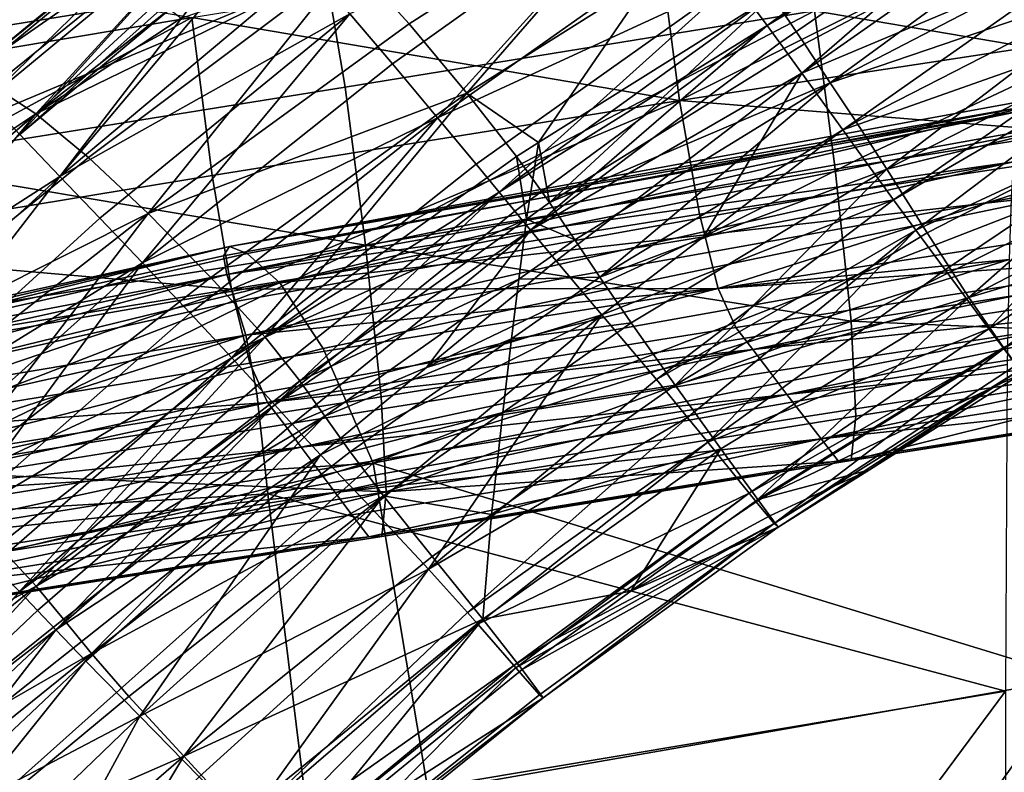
# Model space of a CAD drawing. Header units: millimetres. Extents: x -312 to 313, y -340 to 267.
# Tile 30 of 73: x -200 to -162, y 171 to 200. Entities that reach past the tile are written whole.
import ezdxf

# ---------------------------------------------------------------- set-up
doc = ezdxf.new("R2010")
doc.units = ezdxf.units.MM
doc.layers.add('Default', color=7, linetype='Continuous', true_color=0x000000)

msp = doc.modelspace()

# ---------------------------------------------------------------- linework, layer by layer
at = {"layer": 'Default', "color": 18, "true_color": 0x000000}
for points in [[(-171.078, 199.648, 719.903), (-160.947, 207.121, 723.395), (-171.567, 200.309, 720.207)], [(-171.078, 199.648, 719.903), (-160.601, 206.599, 723.101), (-160.947, 207.121, 723.395)], [(-171.078, 199.648, 719.903), (-160.254, 206.078, 722.807), (-160.601, 206.599, 723.101)], [(-201.685, 197.767, 700.362), (-191.773, 205.899, 703.242), (-190.748, 205.365, 695.872)], [(-201.685, 197.767, 700.362), (-191.803, 205.742, 707.936), (-191.773, 205.899, 703.242)], [(-174.632, 206.207, 669.278), (-184.79, 199.716, 669.965), (-187.006, 202.155, 678.001)], [(-184.79, 199.716, 669.965), (-174.632, 206.207, 669.278), (-182.579, 197.063, 664.18)], [(-174.632, 206.207, 669.278), (-175.472, 201.546, 663.487), (-182.579, 197.063, 664.18)], [(-171.078, 199.648, 719.903), (-170.591, 198.987, 719.598), (-160.254, 206.078, 722.807)], [(-169.744, 197.825, 718.074), (-160.254, 206.078, 722.807), (-170.591, 198.987, 719.598)], [(-169.744, 197.825, 718.074), (-159.561, 204.973, 721.276), (-160.254, 206.078, 722.807)], [(-200.961, 196.812, 707.667), (-191.803, 205.742, 707.936), (-201.695, 197.585, 704.654)], [(-201.685, 197.767, 700.362), (-201.695, 197.585, 704.654), (-191.803, 205.742, 707.936)], [(-200.961, 196.812, 707.667), (-191.118, 204.955, 711.085), (-191.803, 205.742, 707.936)], [(-156.628, 205.68, 352.644), (-174.429, 196.784, 354.108), (-175.224, 202.848, 354.315)], [(-156.628, 205.68, 352.644), (-155.892, 199.607, 352.442), (-174.429, 196.784, 354.108)], [(-201.685, 197.767, 700.362), (-190.748, 205.365, 695.872), (-200.722, 197.33, 693.76)], [(-199.086, 196.273, 685.861), (-200.722, 197.33, 693.76), (-190.748, 205.365, 695.872)], [(-194.397, 200.568, 688.614), (-199.086, 196.273, 685.861), (-190.748, 205.365, 695.872)], [(-175.321, 205.397, 720.276), (-187.066, 200.105, 716.638), (-185.43, 198.185, 716.922)], [(-175.321, 205.397, 720.276), (-185.43, 198.185, 716.922), (-183.704, 196.124, 717.181)], [(-175.321, 205.397, 720.276), (-183.704, 196.124, 717.181), (-173.688, 203.196, 720.432)], [(-200.961, 196.812, 707.667), (-199.696, 195.48, 710.433), (-191.118, 204.955, 711.085)], [(-199.696, 195.48, 710.433), (-190.237, 203.891, 713.227), (-191.118, 204.955, 711.085)], [(-169.744, 197.825, 718.074), (-158.174, 202.7, 717.276), (-159.561, 204.973, 721.276)], [(-170.886, 200.795, 659.606), (-158.948, 204.567, 656.891), (-169.649, 198.949, 658.288)], [(-168.659, 197.457, 658.112), (-169.649, 198.949, 658.288), (-158.948, 204.567, 656.891)], [(-168.659, 197.457, 658.112), (-158.948, 204.567, 656.891), (-157.973, 203.006, 656.737)], [(-199.696, 195.48, 710.433), (-191.974, 201.942, 713.127), (-190.237, 203.891, 713.227)], [(-198.163, 193.874, 712.481), (-188.592, 201.904, 715.783), (-189.996, 203.598, 713.816)], [(-198.163, 193.874, 712.481), (-189.996, 203.598, 713.816), (-191.974, 201.942, 713.127)], [(-210.526, 202.924, 359.427), (-193.111, 199.956, 355.944), (-210.034, 197.13, 357.529)], [(-172.341, 201.361, 720.416), (-173.688, 203.196, 720.432), (-183.704, 196.124, 717.181)], [(-150.385, 196.998, 412.512), (-151.122, 203.069, 412.712), (-169.266, 200.219, 416.119)], [(-168.659, 197.457, 658.112), (-157.973, 203.006, 656.737), (-156.997, 201.443, 656.584)], [(-174.429, 196.784, 354.108), (-193.111, 199.956, 355.944), (-175.224, 202.848, 354.315)], [(-169.744, 197.825, 718.074), (-168.181, 195.659, 714.11), (-158.174, 202.7, 717.276)], [(-168.181, 195.659, 714.11), (-156.382, 199.817, 710.498), (-158.174, 202.7, 717.276)], [(-187.006, 202.155, 678.001), (-197.063, 194.597, 677.676), (-199.086, 196.273, 685.861)], [(-187.006, 202.155, 678.001), (-199.086, 196.273, 685.861), (-193.524, 199.933, 684.72)], [(-194.784, 192.457, 670.3), (-197.063, 194.597, 677.676), (-187.006, 202.155, 678.001)], [(-194.784, 192.457, 670.3), (-187.006, 202.155, 678.001), (-184.79, 199.716, 669.965)], [(-199.696, 195.48, 710.433), (-198.163, 193.874, 712.481), (-191.974, 201.942, 713.127)], [(-198.163, 193.874, 712.481), (-187.066, 200.105, 716.638), (-188.592, 201.904, 715.783)], [(-187.973, 201.639, 417.674), (-206.39, 201.586, 417.176), (-205.818, 198.751, 420.801)], [(-205.216, 194.407, 422.622), (-187.973, 201.639, 417.674), (-205.818, 198.751, 420.801)], [(-205.216, 194.407, 422.622), (-187.235, 197.292, 419.491), (-187.973, 201.639, 417.674)], [(-187.973, 201.639, 417.674), (-187.235, 197.292, 419.491), (-169.266, 200.219, 416.119)], [(-172.341, 201.361, 720.416), (-183.704, 196.124, 717.181), (-182.225, 194.344, 717.292)], [(-182.579, 197.063, 664.18), (-175.472, 201.546, 663.487), (-179.834, 195.168, 660.563)], [(-172.341, 201.361, 720.416), (-182.225, 194.344, 717.292), (-181.336, 193.268, 717.132)], [(-172.341, 201.361, 720.416), (-181.336, 193.268, 717.132), (-171.567, 200.309, 720.207)], [(-170.886, 200.795, 659.606), (-179.834, 195.168, 660.563), (-175.472, 201.546, 663.487)], [(-168.659, 197.457, 658.112), (-156.997, 201.443, 656.584), (-167.668, 195.964, 657.936)], [(-166.494, 194.156, 657.93), (-167.668, 195.964, 657.936), (-156.997, 201.443, 656.584)], [(-166.494, 194.156, 657.93), (-156.997, 201.443, 656.584), (-155.863, 199.581, 656.582)], [(-179.409, 192.874, 659.393), (-179.834, 195.168, 660.563), (-170.886, 200.795, 659.606)], [(-169.649, 198.949, 658.288), (-179.409, 192.874, 659.393), (-170.886, 200.795, 659.606)], [(-194.397, 200.568, 688.614), (-193.968, 200.278, 686.467), (-199.086, 196.273, 685.861)], [(-199.086, 196.273, 685.861), (-193.968, 200.278, 686.467), (-193.524, 199.933, 684.72)], [(-171.078, 199.648, 719.903), (-171.567, 200.309, 720.207), (-181.336, 193.268, 717.132)], [(-193.111, 199.956, 355.944), (-209.392, 191.102, 357.321), (-210.034, 197.13, 357.529)], [(-193.111, 199.956, 355.944), (-192.328, 193.904, 355.734), (-209.392, 191.102, 357.321)], [(-198.163, 193.874, 712.481), (-196.628, 192.275, 713.34), (-187.066, 200.105, 716.638)], [(-194.997, 190.571, 713.625), (-187.066, 200.105, 716.638), (-196.628, 192.275, 713.34)], [(-194.997, 190.571, 713.625), (-185.43, 198.185, 716.922), (-187.066, 200.105, 716.638)], [(-174.429, 196.784, 354.108), (-192.328, 193.904, 355.734), (-193.111, 199.956, 355.944)], [(-169.266, 200.219, 416.119), (-187.235, 197.292, 419.491), (-186.454, 191.245, 419.279)], [(-169.266, 200.219, 416.119), (-186.454, 191.245, 419.279), (-168.471, 194.159, 415.911)], [(-150.385, 196.998, 412.512), (-169.266, 200.219, 416.119), (-168.471, 194.159, 415.911)], [(-194.784, 192.457, 670.3), (-184.79, 199.716, 669.965), (-182.579, 197.063, 664.18)], [(-171.078, 199.648, 719.903), (-181.336, 193.268, 717.132), (-180.741, 192.544, 716.838)], [(-171.078, 199.648, 719.903), (-180.741, 192.544, 716.838), (-180.146, 191.819, 716.544)], [(-171.078, 199.648, 719.903), (-180.146, 191.819, 716.544), (-170.591, 198.987, 719.598)], [(-174.429, 196.784, 354.108), (-155.892, 199.607, 352.442), (-155.189, 195.237, 354.262)], [(-168.181, 195.659, 714.11), (-167.421, 194.609, 711.566), (-156.382, 199.817, 710.498)], [(-167.421, 194.609, 711.566), (-166.242, 192.985, 707.627), (-156.382, 199.817, 710.498)], [(-166.494, 194.156, 657.93), (-155.863, 199.581, 656.582), (-154.413, 197.117, 656.882)], [(-166.242, 192.985, 707.627), (-155.861, 199.014, 707.804), (-156.382, 199.817, 710.498)], [(-169.744, 197.825, 718.074), (-170.591, 198.987, 719.598), (-180.146, 191.819, 716.544)], [(-168.659, 197.457, 658.112), (-179.409, 192.874, 659.393), (-169.649, 198.949, 658.288)], [(-166.242, 192.985, 707.627), (-165.384, 191.818, 703.683), (-155.861, 199.014, 707.804)], [(-154.475, 196.878, 700.634), (-155.861, 199.014, 707.804), (-165.384, 191.818, 703.683)], [(-194.997, 190.571, 713.625), (-183.704, 196.124, 717.181), (-185.43, 198.185, 716.922)], [(-169.744, 197.825, 718.074), (-180.146, 191.819, 716.544), (-179.164, 190.647, 715.065)], [(-179.164, 190.647, 715.065), (-173.518, 191.562, 712.435), (-169.744, 197.825, 718.074)], [(-168.181, 195.659, 714.11), (-169.744, 197.825, 718.074), (-173.518, 191.562, 712.435)], [(-199.086, 196.273, 685.861), (-210.664, 188.559, 691.58), (-200.722, 197.33, 693.76)], [(-186.454, 191.245, 419.279), (-187.235, 197.292, 419.491), (-205.216, 194.407, 422.622)], [(-168.659, 197.457, 658.112), (-178.446, 191.447, 659.264), (-179.409, 192.874, 659.393)], [(-168.659, 197.457, 658.112), (-177.484, 190.02, 659.136), (-178.446, 191.447, 659.264)], [(-168.659, 197.457, 658.112), (-167.668, 195.964, 657.936), (-177.484, 190.02, 659.136)], [(-194.784, 192.457, 670.3), (-182.579, 197.063, 664.18), (-192.385, 190.008, 664.819)], [(-190.3, 187.717, 661.407), (-192.385, 190.008, 664.819), (-182.579, 197.063, 664.18)], [(-190.3, 187.717, 661.407), (-182.579, 197.063, 664.18), (-180.682, 194.635, 660.653)], [(-182.579, 197.063, 664.18), (-179.834, 195.168, 660.563), (-180.682, 194.635, 660.653)], [(-167.865, 188.339, 414.021), (-150.385, 196.998, 412.512), (-168.471, 194.159, 415.911)], [(-167.865, 188.339, 414.021), (-149.826, 191.171, 410.629), (-150.385, 196.998, 412.512)], [(-166.494, 194.156, 657.93), (-154.413, 197.117, 656.882), (-164.951, 191.712, 658.265)], [(-154.475, 196.878, 700.634), (-165.384, 191.818, 703.683), (-164.266, 190.299, 698.547)], [(-163.355, 189.236, 659.877), (-164.951, 191.712, 658.265), (-154.413, 197.117, 656.882)], [(-162.589, 188.042, 688.322), (-154.475, 196.878, 700.634), (-164.266, 190.299, 698.547)], [(-163.355, 189.236, 659.877), (-154.413, 197.117, 656.882), (-152.934, 194.631, 658.482)], [(-162.589, 188.042, 688.322), (-152.763, 194.295, 689.354), (-154.475, 196.878, 700.634)], [(-200.961, 196.812, 707.667), (-209.152, 186.836, 707.144), (-199.696, 195.48, 710.433)], [(-191.589, 189.555, 357.548), (-192.328, 193.904, 355.734), (-174.429, 196.784, 354.108)], [(-191.67, 191.188, 417.854), (-161.017, 196.808, 412.705), (-161.327, 196.382, 410.988)], [(-191.67, 191.188, 417.854), (-160.606, 196.656, 414.778), (-161.017, 196.808, 412.705)], [(-191.67, 191.188, 417.854), (-190.986, 190.924, 419.916), (-160.606, 196.656, 414.778)], [(-191.589, 189.555, 357.548), (-174.429, 196.784, 354.108), (-173.675, 192.427, 355.922)], [(-189.735, 189.797, 422.108), (-160.606, 196.656, 414.778), (-190.986, 190.924, 419.916)], [(-189.735, 189.797, 422.108), (-160.106, 195.739, 417.023), (-160.606, 196.656, 414.778)], [(-174.429, 196.784, 354.108), (-155.189, 195.237, 354.262), (-173.675, 192.427, 355.922)], [(-199.086, 196.273, 685.861), (-209.361, 187.504, 684.424), (-210.664, 188.559, 691.58)], [(-199.086, 196.273, 685.861), (-207.588, 186.037, 677.086), (-209.361, 187.504, 684.424)], [(-199.086, 196.273, 685.861), (-197.063, 194.597, 677.676), (-207.588, 186.037, 677.086)], [(-194.997, 190.571, 713.625), (-193.179, 188.645, 713.949), (-183.704, 196.124, 717.181)], [(-191.579, 186.934, 714.144), (-183.704, 196.124, 717.181), (-193.179, 188.645, 713.949)], [(-191.67, 191.188, 417.854), (-161.327, 196.382, 410.988), (-191.894, 190.837, 416.107)], [(-191.767, 190.12, 414.861), (-191.894, 190.837, 416.107), (-161.327, 196.382, 410.988)], [(-191.767, 190.12, 414.861), (-161.327, 196.382, 410.988), (-161.519, 195.566, 409.814)], [(-191.579, 186.934, 714.144), (-182.225, 194.344, 717.292), (-183.704, 196.124, 717.181)], [(-189.735, 189.797, 422.108), (-159.638, 193.202, 420.098), (-160.106, 195.739, 417.023)], [(-166.494, 194.156, 657.93), (-177.484, 190.02, 659.136), (-167.668, 195.964, 657.936)], [(-198.163, 193.874, 712.481), (-199.696, 195.48, 710.433), (-209.152, 186.836, 707.144)], [(-191.767, 190.12, 414.861), (-161.519, 195.566, 409.814), (-161.639, 194.431, 409.045)], [(-168.181, 195.659, 714.11), (-173.518, 191.562, 712.435), (-167.421, 194.609, 711.566)], [(-180.682, 194.635, 660.653), (-179.834, 195.168, 660.563), (-180.055, 193.768, 660.032)], [(-179.409, 192.874, 659.393), (-180.055, 193.768, 660.032), (-179.834, 195.168, 660.563)], [(-155.189, 195.237, 354.262), (-172.959, 189.589, 359.493), (-173.675, 192.427, 355.922)], [(-155.189, 195.237, 354.262), (-154.523, 192.389, 357.802), (-172.959, 189.589, 359.493)], [(-194.784, 192.457, 670.3), (-207.588, 186.037, 677.086), (-197.063, 194.597, 677.676)], [(-180.682, 194.635, 660.653), (-180.293, 192.243, 659.47), (-190.3, 187.717, 661.407)], [(-180.682, 194.635, 660.653), (-180.055, 193.768, 660.032), (-180.293, 192.243, 659.47)], [(-166.242, 192.985, 707.627), (-167.421, 194.609, 711.566), (-173.518, 191.562, 712.435)], [(-163.355, 189.236, 659.877), (-152.934, 194.631, 658.482), (-151.71, 192.701, 662.378)], [(-186.454, 191.245, 419.279), (-205.216, 194.407, 422.622), (-204.575, 188.379, 422.412)], [(-191.767, 190.12, 414.861), (-161.639, 194.431, 409.045), (-191.434, 189.089, 414.002)], [(-191.579, 186.934, 714.144), (-181.336, 193.268, 717.132), (-182.225, 194.344, 717.292)], [(-191.041, 187.795, 413.416), (-191.434, 189.089, 414.002), (-161.639, 194.431, 409.045)], [(-191.041, 187.795, 413.416), (-161.639, 194.431, 409.045), (-161.73, 193.043, 408.542)], [(-162.016, 187.281, 682.881), (-152.763, 194.295, 689.354), (-162.589, 188.042, 688.322)], [(-162.016, 187.281, 682.881), (-151.838, 192.896, 680.862), (-152.763, 194.295, 689.354)], [(-209.392, 191.102, 357.321), (-192.328, 193.904, 355.734), (-191.589, 189.555, 357.548)], [(-198.163, 193.874, 712.481), (-209.152, 186.836, 707.144), (-207.513, 185.333, 709.229)], [(-198.163, 193.874, 712.481), (-207.513, 185.333, 709.229), (-205.92, 183.84, 710.13)], [(-198.163, 193.874, 712.481), (-205.92, 183.84, 710.13), (-196.628, 192.275, 713.34)], [(-186.454, 191.245, 419.279), (-167.865, 188.339, 414.021), (-168.471, 194.159, 415.911)], [(-166.494, 194.156, 657.93), (-176.281, 188.273, 659.192), (-177.484, 190.02, 659.136)], [(-166.494, 194.156, 657.93), (-174.602, 185.889, 659.618), (-176.281, 188.273, 659.192)], [(-166.494, 194.156, 657.93), (-164.951, 191.712, 658.265), (-174.602, 185.889, 659.618)], [(-179.409, 192.874, 659.393), (-180.293, 192.243, 659.47), (-180.055, 193.768, 660.032)], [(-191.579, 186.934, 714.144), (-190.603, 185.87, 714.04), (-181.336, 193.268, 717.132)], [(-189.937, 185.13, 713.787), (-181.336, 193.268, 717.132), (-190.603, 185.87, 714.04)], [(-189.937, 185.13, 713.787), (-180.741, 192.544, 716.838), (-181.336, 193.268, 717.132)], [(-189.735, 189.797, 422.108), (-188.076, 187.293, 424.789), (-159.638, 193.202, 420.098)], [(-186.172, 182.902, 428.316), (-159.638, 193.202, 420.098), (-188.076, 187.293, 424.789)], [(-186.172, 182.902, 428.316), (-159.321, 188.191, 424.656), (-159.638, 193.202, 420.098)], [(-191.041, 187.795, 413.416), (-161.73, 193.043, 408.542), (-161.807, 190.695, 408.307)], [(-178.446, 191.447, 659.264), (-180.293, 192.243, 659.47), (-179.409, 192.874, 659.393)], [(-166.242, 192.985, 707.627), (-173.518, 191.562, 712.435), (-177.407, 188.577, 711.214)], [(-175.322, 186.099, 705.07), (-166.242, 192.985, 707.627), (-177.407, 188.577, 711.214)], [(-175.322, 186.099, 705.07), (-165.384, 191.818, 703.683), (-166.242, 192.985, 707.627)], [(-163.355, 189.236, 659.877), (-151.71, 192.701, 662.378), (-162.021, 187.327, 663.707)], [(-161.3, 186.346, 669.85), (-162.021, 187.327, 663.707), (-151.71, 192.701, 662.378)], [(-161.545, 186.655, 678.406), (-151.838, 192.896, 680.862), (-162.016, 187.281, 682.881)], [(-194.784, 192.457, 670.3), (-205.397, 184.168, 670.412), (-207.588, 186.037, 677.086)], [(-194.784, 192.457, 670.3), (-202.84, 181.903, 665.246), (-205.397, 184.168, 670.412)], [(-194.784, 192.457, 670.3), (-192.385, 190.008, 664.819), (-202.84, 181.903, 665.246)], [(-172.959, 189.589, 359.493), (-191.589, 189.555, 357.548), (-173.675, 192.427, 355.922)], [(-189.937, 185.13, 713.787), (-180.146, 191.819, 716.544), (-180.741, 192.544, 716.838)], [(-172.959, 189.589, 359.493), (-154.523, 192.389, 357.802), (-153.898, 190.889, 362.758)], [(-194.997, 190.571, 713.625), (-196.628, 192.275, 713.34), (-205.92, 183.84, 710.13)], [(-188.969, 186.052, 660.235), (-190.3, 187.717, 661.407), (-180.293, 192.243, 659.47)], [(-188.969, 186.052, 660.235), (-180.293, 192.243, 659.47), (-180.582, 189.939, 659.469)], [(-178.446, 191.447, 659.264), (-180.582, 189.939, 659.469), (-180.293, 192.243, 659.47)], [(-189.937, 185.13, 713.787), (-189.272, 184.39, 713.534), (-180.146, 191.819, 716.544)], [(-180.146, 191.819, 716.544), (-189.272, 184.39, 713.534), (-184.12, 186.566, 713.454)], [(-180.146, 191.819, 716.544), (-184.12, 186.566, 713.454), (-179.164, 190.647, 715.065)], [(-179.164, 190.647, 715.065), (-178.133, 189.432, 712.804), (-173.518, 191.562, 712.435)], [(-177.407, 188.577, 711.214), (-173.518, 191.562, 712.435), (-178.133, 189.432, 712.804)], [(-175.322, 186.099, 705.07), (-174.133, 184.651, 700.023), (-165.384, 191.818, 703.683)], [(-163.355, 189.236, 659.877), (-174.602, 185.889, 659.618), (-164.951, 191.712, 658.265)], [(-173.353, 183.7, 696.706), (-165.384, 191.818, 703.683), (-174.133, 184.651, 700.023)], [(-173.353, 183.7, 696.706), (-164.266, 190.299, 698.547), (-165.384, 191.818, 703.683)], [(-191.67, 191.188, 417.854), (-191.894, 190.837, 416.107), (-217.427, 185.208, 420.317)], [(-191.67, 191.188, 417.854), (-217.427, 185.208, 420.317), (-217.293, 185.502, 422.152)], [(-191.67, 191.188, 417.854), (-217.293, 185.502, 422.152), (-216.365, 185.127, 424.257)], [(-191.67, 191.188, 417.854), (-216.365, 185.127, 424.257), (-190.986, 190.924, 419.916)], [(-204.084, 182.584, 420.513), (-186.454, 191.245, 419.279), (-204.575, 188.379, 422.412)], [(-204.084, 182.584, 420.513), (-185.855, 185.434, 417.384), (-186.454, 191.245, 419.279)], [(-186.454, 191.245, 419.279), (-185.855, 185.434, 417.384), (-167.865, 188.339, 414.021)], [(-177.484, 190.02, 659.136), (-180.582, 189.939, 659.469), (-178.446, 191.447, 659.264)], [(-191.767, 190.12, 414.861), (-217.427, 185.208, 420.317), (-191.894, 190.837, 416.107)], [(-189.735, 189.797, 422.108), (-190.986, 190.924, 419.916), (-216.365, 185.127, 424.257)], [(-209.392, 191.102, 357.321), (-191.589, 189.555, 357.548), (-208.789, 186.757, 359.142)], [(-172.959, 189.589, 359.493), (-153.898, 190.889, 362.758), (-172.282, 188.088, 364.553)], [(-153.898, 190.889, 362.758), (-171.625, 187.247, 370.464), (-172.282, 188.088, 364.553)], [(-153.898, 190.889, 362.758), (-153.295, 190.053, 368.492), (-171.625, 187.247, 370.464)], [(-149.66, 187.538, 407.403), (-149.826, 191.171, 410.629), (-167.865, 188.339, 414.021)], [(-194.997, 190.571, 713.625), (-205.92, 183.84, 710.13), (-204.25, 182.269, 710.43)], [(-194.997, 190.571, 713.625), (-204.25, 182.269, 710.43), (-202.378, 180.537, 710.708)], [(-194.997, 190.571, 713.625), (-202.378, 180.537, 710.708), (-193.179, 188.645, 713.949)], [(-191.041, 187.795, 413.416), (-161.807, 190.695, 408.307), (-190.619, 185.565, 413.1)], [(-190.198, 181.719, 413.048), (-190.619, 185.565, 413.1), (-161.807, 190.695, 408.307)], [(-190.198, 181.719, 413.048), (-161.807, 190.695, 408.307), (-161.884, 186.674, 408.344)], [(-179.164, 190.647, 715.065), (-184.12, 186.566, 713.454), (-178.133, 189.432, 712.804)], [(-191.767, 190.12, 414.861), (-217.008, 184.544, 418.985), (-217.427, 185.208, 420.317)], [(-191.767, 190.12, 414.861), (-216.251, 183.579, 418.041), (-217.008, 184.544, 418.985)], [(-191.767, 190.12, 414.861), (-191.434, 189.089, 414.002), (-216.251, 183.579, 418.041)], [(-173.353, 183.7, 696.706), (-162.589, 188.042, 688.322), (-164.266, 190.299, 698.547)], [(-171.625, 187.247, 370.464), (-153.295, 190.053, 368.492), (-152.694, 189.198, 374.361)], [(-189.735, 189.797, 422.108), (-216.365, 185.127, 424.257), (-214.4, 183.777, 426.401)], [(-189.735, 189.797, 422.108), (-214.4, 183.777, 426.401), (-211.734, 181.285, 428.694)], [(-189.735, 189.797, 422.108), (-211.734, 181.285, 428.694), (-188.076, 187.293, 424.789)], [(-190.3, 187.717, 661.407), (-202.84, 181.903, 665.246), (-192.385, 190.008, 664.819)], [(-188.969, 186.052, 660.235), (-180.582, 189.939, 659.469), (-188.011, 184.695, 660.184)], [(-188.011, 184.695, 660.184), (-180.582, 189.939, 659.469), (-180.868, 187.651, 659.489)], [(-176.281, 188.273, 659.192), (-180.868, 187.651, 659.489), (-177.484, 190.02, 659.136)], [(-177.484, 190.02, 659.136), (-180.868, 187.651, 659.489), (-180.582, 189.939, 659.469)], [(-191.589, 189.555, 357.548), (-208.216, 183.919, 362.768), (-208.789, 186.757, 359.142)], [(-191.589, 189.555, 357.548), (-190.888, 186.723, 361.148), (-208.216, 183.919, 362.768)], [(-172.959, 189.589, 359.493), (-190.888, 186.723, 361.148), (-191.589, 189.555, 357.548)], [(-190.219, 185.22, 366.294), (-190.888, 186.723, 361.148), (-172.959, 189.589, 359.493)], [(-190.219, 185.22, 366.294), (-172.959, 189.589, 359.493), (-172.282, 188.088, 364.553)], [(-178.133, 189.432, 712.804), (-184.12, 186.566, 713.454), (-177.407, 188.577, 711.214)], [(-191.041, 187.795, 413.416), (-216.251, 183.579, 418.041), (-191.434, 189.089, 414.002)], [(-163.355, 189.236, 659.877), (-172.85, 183.443, 661.287), (-174.602, 185.889, 659.618)], [(-163.355, 189.236, 659.877), (-171.434, 181.512, 665.076), (-172.85, 183.443, 661.287)], [(-171.625, 187.247, 370.464), (-152.694, 189.198, 374.361), (-170.971, 186.39, 376.59)], [(-163.355, 189.236, 659.877), (-162.021, 187.327, 663.707), (-171.434, 181.512, 665.076)], [(-152.694, 189.198, 374.361), (-170.318, 185.53, 382.824), (-170.971, 186.39, 376.59)], [(-152.694, 189.198, 374.361), (-152.094, 188.342, 380.3), (-170.318, 185.53, 382.824)], [(-191.579, 186.934, 714.144), (-193.179, 188.645, 713.949), (-202.378, 180.537, 710.708)], [(-188.184, 183.219, 712.132), (-186.248, 181.185, 708.431), (-177.407, 188.577, 711.214)], [(-188.184, 183.219, 712.132), (-177.407, 188.577, 711.214), (-184.12, 186.566, 713.454)], [(-184.045, 178.841, 702.648), (-177.407, 188.577, 711.214), (-186.248, 181.185, 708.431)], [(-184.045, 178.841, 702.648), (-175.322, 186.099, 705.07), (-177.407, 188.577, 711.214)], [(-186.172, 182.902, 428.316), (-159.268, 174.666, 430.334), (-159.321, 188.191, 424.656)], [(-167.865, 188.339, 414.021), (-185.855, 185.434, 417.384), (-185.663, 181.795, 414.148)], [(-167.865, 188.339, 414.021), (-185.663, 181.795, 414.148), (-167.676, 184.702, 410.791)], [(-174.602, 185.889, 659.618), (-181.201, 184.837, 659.75), (-176.281, 188.273, 659.192)], [(-176.281, 188.273, 659.192), (-181.201, 184.837, 659.75), (-180.868, 187.651, 659.489)], [(-170.318, 185.53, 382.824), (-152.094, 188.342, 380.3), (-151.495, 187.496, 386.24)], [(-149.66, 187.538, 407.403), (-167.865, 188.339, 414.021), (-167.676, 184.702, 410.791)], [(-191.041, 187.795, 413.416), (-215.368, 182.379, 417.373), (-216.251, 183.579, 418.041)], [(-191.041, 187.795, 413.416), (-214.473, 180.28, 416.98), (-215.368, 182.379, 417.373)], [(-191.041, 187.795, 413.416), (-190.619, 185.565, 413.1), (-214.473, 180.28, 416.98)], [(-171.625, 187.247, 370.464), (-190.219, 185.22, 366.294), (-172.282, 188.088, 364.553)], [(-173.353, 183.7, 696.706), (-171.763, 181.743, 687.439), (-162.589, 188.042, 688.322)], [(-171.763, 181.743, 687.439), (-162.016, 187.281, 682.881), (-162.589, 188.042, 688.322)], [(-190.3, 187.717, 661.407), (-200.53, 179.743, 661.939), (-202.84, 181.903, 665.246)], [(-190.3, 187.717, 661.407), (-199.075, 178.189, 660.847), (-200.53, 179.743, 661.939)], [(-190.3, 187.717, 661.407), (-188.969, 186.052, 660.235), (-199.075, 178.189, 660.847)], [(-188.011, 184.695, 660.184), (-180.868, 187.651, 659.489), (-187.044, 183.329, 660.133)], [(-187.044, 183.329, 660.133), (-180.868, 187.651, 659.489), (-181.201, 184.837, 659.75)], [(-170.318, 185.53, 382.824), (-151.495, 187.496, 386.24), (-169.666, 184.674, 389.059)], [(-151.495, 187.496, 386.24), (-169.013, 183.826, 395.187), (-169.666, 184.674, 389.059)], [(-151.495, 187.496, 386.24), (-150.896, 186.659, 392.11), (-169.013, 183.826, 395.187)], [(-167.856, 183.003, 406.417), (-149.66, 187.538, 407.403), (-167.676, 184.702, 410.791)], [(-167.856, 183.003, 406.417), (-149.832, 185.842, 403.064), (-149.66, 187.538, 407.403)], [(-186.172, 182.902, 428.316), (-188.076, 187.293, 424.789), (-211.734, 181.285, 428.694)], [(-171.625, 187.247, 370.464), (-189.568, 184.374, 372.371), (-190.219, 185.22, 366.294)], [(-188.919, 183.515, 378.763), (-189.568, 184.374, 372.371), (-171.625, 187.247, 370.464)], [(-188.919, 183.515, 378.763), (-171.625, 187.247, 370.464), (-170.971, 186.39, 376.59)], [(-171.763, 181.743, 687.439), (-171.495, 181.418, 684.941), (-162.016, 187.281, 682.881)], [(-170.813, 180.588, 678.58), (-162.016, 187.281, 682.881), (-171.495, 181.418, 684.941)], [(-162.021, 187.327, 663.707), (-161.3, 186.346, 669.85), (-171.434, 181.512, 665.076)], [(-170.813, 180.588, 678.58), (-161.545, 186.655, 678.406), (-162.016, 187.281, 682.881)], [(-208.216, 183.919, 362.768), (-190.888, 186.723, 361.148), (-190.219, 185.22, 366.294)], [(-191.579, 186.934, 714.144), (-202.378, 180.537, 710.708), (-200.724, 178.992, 710.867)], [(-191.579, 186.934, 714.144), (-200.724, 178.992, 710.867), (-199.71, 177.987, 710.804)], [(-191.579, 186.934, 714.144), (-199.71, 177.987, 710.804), (-190.603, 185.87, 714.04)], [(-190.198, 181.719, 413.048), (-161.884, 186.674, 408.344), (-161.944, 174.166, 408.75)], [(-161.545, 186.655, 678.406), (-170.813, 180.588, 678.58), (-161.4, 186.473, 673.356)], [(-169.013, 183.826, 395.187), (-150.896, 186.659, 392.11), (-150.293, 185.828, 397.842)], [(-189.272, 184.39, 713.534), (-188.184, 183.219, 712.132), (-184.12, 186.566, 713.454)], [(-170.318, 185.53, 382.824), (-188.919, 183.515, 378.763), (-170.971, 186.39, 376.59)], [(-167.161, 182.647, 670.494), (-171.434, 181.512, 665.076), (-161.3, 186.346, 669.85)], [(-170.654, 180.443, 670.878), (-161.4, 186.473, 673.356), (-170.813, 180.588, 678.58)], [(-170.654, 180.443, 670.878), (-167.161, 182.647, 670.494), (-161.4, 186.473, 673.356)], [(-161.3, 186.346, 669.85), (-161.4, 186.473, 673.356), (-167.161, 182.647, 670.494)], [(-188.011, 184.695, 660.184), (-199.075, 178.189, 660.847), (-188.969, 186.052, 660.235)], [(-184.045, 178.841, 702.648), (-174.133, 184.651, 700.023), (-175.322, 186.099, 705.07)], [(-190.198, 181.719, 413.048), (-214.473, 180.28, 416.98), (-190.619, 185.565, 413.1)], [(-189.937, 185.13, 713.787), (-190.603, 185.87, 714.04), (-199.71, 177.987, 710.804)], [(-170.318, 185.53, 382.824), (-188.272, 182.646, 385.315), (-188.919, 183.515, 378.763)], [(-187.626, 181.778, 391.869), (-188.272, 182.646, 385.315), (-170.318, 185.53, 382.824)], [(-187.626, 181.778, 391.869), (-170.318, 185.53, 382.824), (-169.666, 184.674, 389.059)], [(-174.602, 185.889, 659.618), (-181.63, 180.928, 660.491), (-181.201, 184.837, 659.75)], [(-172.85, 183.443, 661.287), (-181.63, 180.928, 660.491), (-174.602, 185.889, 659.618)], [(-169.013, 183.826, 395.187), (-150.293, 185.828, 397.842), (-168.356, 182.989, 401.094)], [(-150.293, 185.828, 397.842), (-167.856, 183.003, 406.417), (-168.356, 182.989, 401.094)], [(-150.293, 185.828, 397.842), (-149.832, 185.842, 403.064), (-167.856, 183.003, 406.417)], [(-208.216, 183.919, 362.768), (-190.219, 185.22, 366.294), (-207.667, 182.414, 367.972)], [(-190.219, 185.22, 366.294), (-207.132, 181.565, 374.179), (-207.667, 182.414, 367.972)], [(-190.219, 185.22, 366.294), (-189.568, 184.374, 372.371), (-207.132, 181.565, 374.179)], [(-185.663, 181.795, 414.148), (-185.855, 185.434, 417.384), (-204.084, 182.584, 420.513)], [(-189.937, 185.13, 713.787), (-199.71, 177.987, 710.804), (-199.016, 177.252, 710.631)], [(-189.937, 185.13, 713.787), (-199.016, 177.252, 710.631), (-198.322, 176.515, 710.458)], [(-189.937, 185.13, 713.787), (-198.322, 176.515, 710.458), (-189.272, 184.39, 713.534)], [(-187.044, 183.329, 660.133), (-181.201, 184.837, 659.75), (-185.775, 181.642, 660.268)], [(-185.775, 181.642, 660.268), (-181.201, 184.837, 659.75), (-181.63, 180.928, 660.491)], [(-188.011, 184.695, 660.184), (-198.031, 176.919, 660.86), (-199.075, 178.189, 660.847)], [(-188.184, 183.219, 712.132), (-189.272, 184.39, 713.534), (-198.322, 176.515, 710.458)], [(-188.011, 184.695, 660.184), (-196.951, 175.612, 660.877), (-198.031, 176.919, 660.86)], [(-188.011, 184.695, 660.184), (-187.044, 183.329, 660.133), (-196.951, 175.612, 660.877)], [(-169.013, 183.826, 395.187), (-187.626, 181.778, 391.869), (-169.666, 184.674, 389.059)], [(-185.663, 181.795, 414.148), (-167.856, 183.003, 406.417), (-167.676, 184.702, 410.791)], [(-184.045, 178.841, 702.648), (-182.556, 177.185, 696.633), (-174.133, 184.651, 700.023)], [(-173.353, 183.7, 696.706), (-174.133, 184.651, 700.023), (-182.556, 177.185, 696.633)], [(-207.132, 181.565, 374.179), (-189.568, 184.374, 372.371), (-188.919, 183.515, 378.763)], [(-169.013, 183.826, 395.187), (-186.978, 180.919, 398.263), (-187.626, 181.778, 391.869)], [(-186.328, 180.076, 404.333), (-186.978, 180.919, 398.263), (-169.013, 183.826, 395.187)], [(-186.328, 180.076, 404.333), (-169.013, 183.826, 395.187), (-168.356, 182.989, 401.094)], [(-173.353, 183.7, 696.706), (-182.556, 177.185, 696.633), (-182.153, 176.737, 695.002)], [(-173.353, 183.7, 696.706), (-182.153, 176.737, 695.002), (-171.763, 181.743, 687.439)], [(-207.132, 181.565, 374.179), (-188.919, 183.515, 378.763), (-206.599, 180.695, 380.815)], [(-188.919, 183.515, 378.763), (-206.067, 179.814, 387.667), (-206.599, 180.695, 380.815)], [(-188.919, 183.515, 378.763), (-188.272, 182.646, 385.315), (-206.067, 179.814, 387.667)], [(-185.775, 181.642, 660.268), (-196.951, 175.612, 660.877), (-187.044, 183.329, 660.133)], [(-176.296, 178.003, 665.735), (-181.968, 176.92, 662.502), (-172.85, 183.443, 661.287)], [(-172.85, 183.443, 661.287), (-181.968, 176.92, 662.502), (-181.63, 180.928, 660.491)], [(-176.296, 178.003, 665.735), (-172.85, 183.443, 661.287), (-171.434, 181.512, 665.076)], [(-186.172, 182.902, 428.316), (-211.734, 181.285, 428.694), (-208.702, 177.487, 431.246)], [(-186.172, 182.902, 428.316), (-208.702, 177.487, 431.246), (-205.247, 165.867, 434.575)], [(-186.172, 182.902, 428.316), (-205.247, 165.867, 434.575), (-184.065, 170.329, 432.788)], [(-188.184, 183.219, 712.132), (-198.322, 176.515, 710.458), (-197.169, 175.322, 709.157)], [(-188.184, 183.219, 712.132), (-197.169, 175.322, 709.157), (-195.102, 173.214, 705.6)], [(-188.184, 183.219, 712.132), (-195.102, 173.214, 705.6), (-186.248, 181.185, 708.431)], [(-167.856, 183.003, 406.417), (-185.836, 180.09, 409.741), (-186.328, 180.076, 404.333)], [(-167.856, 183.003, 406.417), (-186.328, 180.076, 404.333), (-168.356, 182.989, 401.094)], [(-186.172, 182.902, 428.316), (-184.065, 170.329, 432.788), (-159.268, 174.666, 430.334)], [(-185.663, 181.795, 414.148), (-185.836, 180.09, 409.741), (-167.856, 183.003, 406.417)], [(-206.067, 179.814, 387.667), (-188.272, 182.646, 385.315), (-187.626, 181.778, 391.869)], [(-185.663, 181.795, 414.148), (-204.084, 182.584, 420.513), (-203.925, 178.942, 417.266)], [(-167.161, 182.647, 670.494), (-170.977, 180.885, 668.479), (-171.434, 181.512, 665.076)], [(-170.654, 180.443, 670.878), (-170.977, 180.885, 668.479), (-167.161, 182.647, 670.494)], [(-206.067, 179.814, 387.667), (-187.626, 181.778, 391.869), (-205.536, 178.932, 394.521)], [(-187.626, 181.778, 391.869), (-205.003, 178.061, 401.158), (-205.536, 178.932, 394.521)], [(-187.626, 181.778, 391.869), (-186.978, 180.919, 398.263), (-205.003, 178.061, 401.158)], [(-204.064, 177.228, 412.831), (-185.663, 181.795, 414.148), (-203.925, 178.942, 417.266)], [(-204.064, 177.228, 412.831), (-185.836, 180.09, 409.741), (-185.663, 181.795, 414.148)], [(-190.198, 181.719, 413.048), (-213.677, 176.621, 416.862), (-214.473, 180.28, 416.98)], [(-190.198, 181.719, 413.048), (-211.188, 165.094, 416.906), (-213.677, 176.621, 416.862)], [(-190.198, 181.719, 413.048), (-188.721, 169.693, 413.235), (-211.188, 165.094, 416.906)], [(-185.775, 181.642, 660.268), (-195.52, 173.967, 661.059), (-196.951, 175.612, 660.877)], [(-185.775, 181.642, 660.268), (-193.419, 171.676, 661.569), (-195.52, 173.967, 661.059)], [(-185.775, 181.642, 660.268), (-183.909, 179.32, 660.775), (-193.419, 171.676, 661.569)], [(-190.198, 181.719, 413.048), (-161.944, 174.166, 408.75), (-188.721, 169.693, 413.235)], [(-185.775, 181.642, 660.268), (-181.63, 180.928, 660.491), (-183.909, 179.32, 660.775)], [(-180.775, 175.156, 687.104), (-171.763, 181.743, 687.439), (-182.153, 176.737, 695.002)], [(-180.775, 175.156, 687.104), (-179.327, 176.091, 686.778), (-171.763, 181.743, 687.439)], [(-171.763, 181.743, 687.439), (-179.327, 176.091, 686.778), (-171.495, 181.418, 684.941)], [(-171.495, 181.418, 684.941), (-179.327, 176.091, 686.778), (-170.813, 180.588, 678.58)], [(-171.434, 181.512, 665.076), (-170.977, 180.885, 668.479), (-176.296, 178.003, 665.735)], [(-184.045, 178.841, 702.648), (-186.248, 181.185, 708.431), (-195.102, 173.214, 705.6)], [(-205.003, 178.061, 401.158), (-186.978, 180.919, 398.263), (-186.328, 180.076, 404.333)], [(-181.968, 176.92, 662.502), (-183.909, 179.32, 660.775), (-181.63, 180.928, 660.491)], [(-170.977, 180.885, 668.479), (-170.654, 180.443, 670.878), (-176.296, 178.003, 665.735)], [(-180.698, 175.067, 686.659), (-179.801, 174.029, 678.78), (-170.813, 180.588, 678.58)], [(-180.698, 175.067, 686.659), (-170.813, 180.588, 678.58), (-179.327, 176.091, 686.778)], [(-170.654, 180.443, 670.878), (-179.659, 173.91, 671.837), (-180.466, 174.995, 666.3)], [(-170.654, 180.443, 670.878), (-180.466, 174.995, 666.3), (-176.296, 178.003, 665.735)], [(-179.659, 173.91, 671.837), (-170.813, 180.588, 678.58), (-179.801, 174.029, 678.78)], [(-179.659, 173.91, 671.837), (-170.654, 180.443, 670.878), (-170.813, 180.588, 678.58)], [(-205.003, 178.061, 401.158), (-186.328, 180.076, 404.333), (-204.469, 177.214, 407.362)], [(-186.328, 180.076, 404.333), (-204.064, 177.228, 412.831), (-204.469, 177.214, 407.362)], [(-186.328, 180.076, 404.333), (-185.836, 180.09, 409.741), (-204.064, 177.228, 412.831)], [(-209.23, 172.622, 662.213), (-200.53, 179.743, 661.939), (-199.075, 178.189, 660.847)], [(-181.968, 176.92, 662.502), (-193.419, 171.676, 661.569), (-183.909, 179.32, 660.775)], [(-184.045, 178.841, 702.648), (-195.102, 173.214, 705.6), (-192.835, 170.894, 700.19)], [(-184.045, 178.841, 702.648), (-192.835, 170.894, 700.19), (-191.086, 169.064, 693.326)], [(-184.045, 178.841, 702.648), (-191.086, 169.064, 693.326), (-182.556, 177.185, 696.633)], [(-209.23, 172.622, 662.213), (-199.075, 178.189, 660.847), (-207.687, 171.231, 661.18)], [(-206.569, 170.087, 661.245), (-207.687, 171.231, 661.18), (-199.075, 178.189, 660.847)], [(-206.702, 169.992, 707.934), (-199.016, 177.252, 710.631), (-199.71, 177.987, 710.804)], [(-206.569, 170.087, 661.245), (-199.075, 178.189, 660.847), (-198.031, 176.919, 660.86)], [(-176.296, 178.003, 665.735), (-180.466, 174.995, 666.3), (-181.968, 176.92, 662.502)], [(-206.702, 169.992, 707.934), (-198.322, 176.515, 710.458), (-199.016, 177.252, 710.631)], [(-206.569, 170.087, 661.245), (-198.031, 176.919, 660.86), (-196.951, 175.612, 660.877)], [(-181.968, 176.92, 662.502), (-191.257, 169.33, 663.312), (-193.419, 171.676, 661.569)], [(-181.968, 176.92, 662.502), (-189.637, 167.52, 667.191), (-191.257, 169.33, 663.312)], [(-182.153, 176.737, 695.002), (-182.556, 177.185, 696.633), (-191.086, 169.064, 693.326)], [(-181.968, 176.92, 662.502), (-180.466, 174.995, 666.3), (-189.637, 167.52, 667.191)], [(-206.702, 169.992, 707.934), (-205.992, 169.306, 707.828), (-198.322, 176.515, 710.458)], [(-204.79, 168.136, 706.609), (-198.322, 176.515, 710.458), (-205.992, 169.306, 707.828)], [(-204.79, 168.136, 706.609), (-197.169, 175.322, 709.157), (-198.322, 176.515, 710.458)], [(-190.413, 168.34, 689.438), (-182.153, 176.737, 695.002), (-191.086, 169.064, 693.326)], [(-190.413, 168.34, 689.438), (-180.775, 175.156, 687.104), (-182.153, 176.737, 695.002)], [(-180.775, 175.156, 687.104), (-180.698, 175.067, 686.659), (-179.327, 176.091, 686.778)], [(-206.569, 170.087, 661.245), (-196.951, 175.612, 660.877), (-205.339, 168.848, 661.321)], [(-203.702, 167.191, 661.535), (-205.339, 168.848, 661.321), (-196.951, 175.612, 660.877)], [(-203.702, 167.191, 661.535), (-196.951, 175.612, 660.877), (-195.52, 173.967, 661.059)], [(-204.79, 168.136, 706.609), (-195.102, 173.214, 705.6), (-197.169, 175.322, 709.157)], [(-189.806, 167.688, 685.935), (-180.775, 175.156, 687.104), (-190.413, 168.34, 689.438)], [(-189.806, 167.688, 685.935), (-180.698, 175.067, 686.659), (-180.775, 175.156, 687.104)], [(-180.698, 175.067, 686.659), (-189.806, 167.688, 685.935), (-188.943, 166.729, 678.937)], [(-179.659, 173.91, 671.837), (-189.637, 167.52, 667.191), (-180.466, 174.995, 666.3)], [(-180.698, 175.067, 686.659), (-188.943, 166.729, 678.937), (-179.801, 174.029, 678.78)], [(-181.8, 143.284, 438.302), (-159.268, 174.666, 430.334), (-184.065, 170.329, 432.788)], [(-181.8, 143.284, 438.302), (-159.587, 146.587, 436.769), (-159.268, 174.666, 430.334)], [(-203.702, 167.191, 661.535), (-195.52, 173.967, 661.059), (-193.419, 171.676, 661.569)], [(-179.659, 173.91, 671.837), (-188.79, 166.552, 672.601), (-189.637, 167.52, 667.191)], [(-179.659, 173.91, 671.837), (-179.801, 174.029, 678.78), (-188.943, 166.729, 678.937)], [(-179.659, 173.91, 671.837), (-188.943, 166.729, 678.937), (-188.79, 166.552, 672.601)], [(-185.128, 142.917, 413.639), (-188.721, 169.693, 413.235), (-161.944, 174.166, 408.75)], [(-185.128, 142.917, 413.639), (-161.944, 174.166, 408.75), (-161.976, 146.354, 409.624)], [(-204.79, 168.136, 706.609), (-202.6, 165.997, 703.167), (-195.102, 173.214, 705.6)], [(-200.257, 163.724, 698.072), (-195.102, 173.214, 705.6), (-202.6, 165.997, 703.167)], [(-200.257, 163.724, 698.072), (-192.835, 170.894, 700.19), (-195.102, 173.214, 705.6)], [(-203.702, 167.191, 661.535), (-193.419, 171.676, 661.569), (-201.361, 164.796, 662.017)], [(-198.988, 162.402, 663.746), (-201.361, 164.796, 662.017), (-193.419, 171.676, 661.569)], [(-198.988, 162.402, 663.746), (-193.419, 171.676, 661.569), (-191.257, 169.33, 663.312)]]:
    msp.add_3dface(points, dxfattribs=at)

doc.saveas('drawing.dxf')
